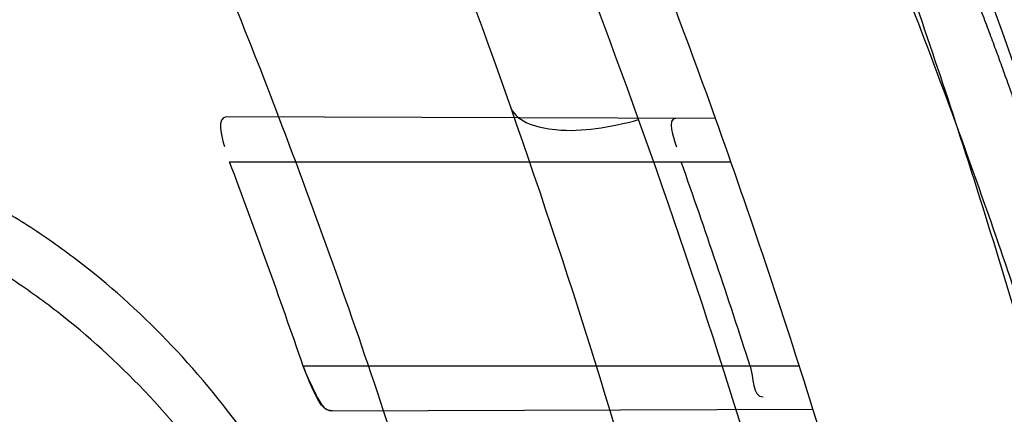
# Model space of a CAD drawing. Header units: millimetres. Extents: x 0 to 297, y 0 to 210.
# Tile 106 of 256: x 145.1874 to 145.238, y 93.3134 to 93.3337. Entities that reach past the tile are written whole.
import ezdxf

# ---------------------------------------------------------------- set-up
doc = ezdxf.new("R2010")
doc.units = ezdxf.units.MM
doc.header["$LTSCALE"] = 16.335
doc.layers.get('0').update_dxf_attribs({"linetype": 'CONTINUOUS'})
for name, color, linetype in [('01_GLOBAL', 7, 'CONTINUOUS'), ('INTFCLR_1', 7, 'CONTINUOUS'), ('INTFCLR_144815', 7, 'CONTINUOUS')]:
    doc.layers.add(name, color=color, linetype=linetype)

msp = doc.modelspace()

# ---------------------------------------------------------------- linework, layer by layer
at = {"color": 7, "linetype": 'Continuous'}
msp.add_circle((145.8748034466, 92.1344639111), 2.66, dxfattribs=at)
at = {"color": 9, "linetype": 'Continuous'}
msp.add_arc((145.8748034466, 92.1344639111), 2.6259090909, 92.9674534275, 177.0325465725, dxfattribs=at)
at = {"layer": '01_GLOBAL', "color": 7, "linetype": 'Continuous'}
msp.add_circle((145.8748034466, 92.1344639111), 2.695, dxfattribs=at)
at = {"layer": 'INTFCLR_1', "color": 9, "linetype": 'Continuous'}
for p, q in [((145.2231564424, 93.3286405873), (145.1980574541, 93.3287281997)), ((145.1982122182, 93.3264096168), (145.2239463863, 93.3264096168)), ((145.2274598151, 93.3159096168), (145.2019941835, 93.3159096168)), ((145.2034862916, 93.3136099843), (145.2281580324, 93.31369610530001))]:
    msp.add_line(p, q, dxfattribs=at)
at = {"layer": 'INTFCLR_1', "color": 7, "linetype": 'Continuous'}
msp.add_line((145.2023552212, 93.3150228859), (145.2019941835, 93.3159096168), dxfattribs=at)
at = {"layer": 'INTFCLR_1', "color": 6, "linetype": 'Continuous'}
for centre, radius, start, end in [((144.8596077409, 93.1986596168), 0.4224162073, 270, 90.00000002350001), ((144.8596077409, 93.1986596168), 0.4014439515, 270, 90.00000002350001), ((144.8596077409, 93.1986596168), 0.3650864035, 18.3537618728, 20.8695998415), ((144.8596077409, 93.1986596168), 0.3860864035, 17.3348347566, 19.6736901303), ((144.859615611, 93.1985203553), 0.3619438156, 18.9249921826, 20.6917467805), ((144.8599408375, 93.1986659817), 0.3833630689, 17.8080597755, 19.4642371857)]:
    msp.add_arc(centre, radius, start, end, dxfattribs=at)
at = {"layer": 'INTFCLR_1', "color": 9, "linetype": 'Continuous'}
for radius, start, end in [(0.3650864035, 20.8695998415, 24.2438267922), (0.3860864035, 19.6736901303, 22.8607581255), (0.3650864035, 15.0858372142, 18.3537618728), (0.3860864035, 14.2357984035, 17.3348347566)]:
    msp.add_arc((144.8596077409, 93.1986596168), radius, start, end, dxfattribs=at)
for points, knots in [([(145.235167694, 93.06803805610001), (145.2359987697, 93.0702994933), (145.2376274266, 93.07486591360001), (145.2407305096, 93.0841265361), (145.2457654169, 93.10074899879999), (145.2504341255, 93.12025903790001), (145.2535169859, 93.1376959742), (145.2548129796, 93.1465996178), (145.2554818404, 93.15174935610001), (145.2570256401, 93.1646779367), (145.2586297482, 93.1867687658), (145.2583725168, 93.2128320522), (145.2571603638, 93.229722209), (145.2563978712, 93.2375211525), (145.2558364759, 93.24270819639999), (145.2541019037, 93.2567080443), (145.2501634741, 93.279125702), (145.2444881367, 93.3010123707), (145.2404287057, 93.31400265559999), (145.2389019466, 93.3186491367), (145.2365792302, 93.32549362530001), (145.2313391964, 93.3398030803), (145.2222901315, 93.3608048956), (145.211984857, 93.38064637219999), (145.2048007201, 93.3928589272), (145.2014430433, 93.39829523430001), (145.1992124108, 93.401838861), (145.1931796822, 93.4111586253), (145.1830706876, 93.4254621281), (145.1690288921, 93.44287479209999), (145.1571354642, 93.4559268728), (145.1488272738, 93.46426968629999), (145.1442335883, 93.4686868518), (145.1378598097, 93.47464399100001), (145.1289384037, 93.4824441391), (145.1192814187, 93.4900126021), (145.1131582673, 93.4943666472), (145.1101748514, 93.49636902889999), (145.1077179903, 93.4979464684), (145.1055301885, 93.4992630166), (145.1036031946, 93.50027403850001), (145.1025200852, 93.5007770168), (145.1016575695, 93.50108464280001), (145.1010609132, 93.5012239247), (145.1005598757, 93.50114822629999), (145.1004622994, 93.50067669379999), (145.1007027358, 93.5001554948), (145.1011202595, 93.49943321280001), (145.1017948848, 93.49852402), (145.1026939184, 93.4974154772), (145.1038249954, 93.4961153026), (145.1051758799, 93.49462279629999), (145.106740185, 93.4929397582), (145.1092045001, 93.4903307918), (145.1127127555, 93.4866635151), (145.1192604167, 93.47979277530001), (145.126411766, 93.4720844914), (145.1329263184, 93.4647171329), (145.1369531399, 93.4600323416), (145.143428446, 93.4523417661), (145.1533417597, 93.43987882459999), (145.1663378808, 93.4217466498), (145.175744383, 93.40694421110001), (145.1819029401, 93.3964078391), (145.1860815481, 93.3889972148), (145.1932904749, 93.3754706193), (145.2029180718, 93.35504416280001), (145.209559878, 93.3380139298), (145.212649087, 93.3291841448)], [0, 0, 0, 0, 0.0103790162, 0.0208837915, 0.0420711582, 0.08518389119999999, 0.1071959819, 0.1183353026, 0.1239410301, 0.1295663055, 0.1744258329, 0.2192337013, 0.2417180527, 0.2473539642, 0.2529903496, 0.2641931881, 0.3081223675, 0.3509244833, 0.3614867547, 0.3667496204, 0.3719934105, 0.3926231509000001, 0.4323812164, 0.470412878, 0.488854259, 0.4934078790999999, 0.4979383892, 0.5068921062, 0.5412323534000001, 0.5733304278, 0.6031976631, 0.6172528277, 0.6240454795, 0.630650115, 0.6548352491, 0.6750685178, 0.6834752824, 0.6871962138, 0.6905460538, 0.6960524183, 0.6981915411, 0.6999110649, 0.7012078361, 0.7020914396, 0.7026255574, 0.7031007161, 0.7038824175, 0.7050749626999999, 0.7066970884, 0.7087489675, 0.7112252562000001, 0.7141187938, 0.7174211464, 0.7211233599, 0.729578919, 0.7392839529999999, 0.762009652, 0.7748693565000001, 0.7816473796, 0.7886214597, 0.8181786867, 0.8502212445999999, 0.8846823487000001, 0.8936821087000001, 0.9027944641, 0.9213301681, 0.9597016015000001, 1, 1, 1, 1]), ([(145.2192099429, 93.32858819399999), (145.2160588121, 93.3373812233), (145.2092828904, 93.35434068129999), (145.1994698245, 93.37466267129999), (145.1921239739, 93.3881167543), (145.1878648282, 93.39548955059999), (145.1815839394, 93.4059779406), (145.1719904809, 93.4207110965), (145.1587431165, 93.4387464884), (145.14864185, 93.45113620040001), (145.1420434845, 93.4587809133), (145.1379380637, 93.4634397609), (145.1312965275, 93.4707650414), (145.124001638, 93.478432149), (145.1173362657, 93.4852461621), (145.1137384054, 93.4889126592), (145.111259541, 93.4914615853), (145.109155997, 93.4936789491), (145.1075467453, 93.4953553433), (145.1039795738, 93.4996598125), (145.1053256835, 93.4996596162)], [0, 0, 0, 0, 0.1351411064, 0.2639657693, 0.3262515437, 0.3568857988, 0.3871506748, 0.5031238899, 0.6110823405, 0.7107727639, 0.7343091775, 0.7571888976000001, 0.8006105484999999, 0.8773801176, 0.9101731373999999, 0.9387430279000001, 0.9512497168, 0.9624026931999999, 0.9805243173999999, 1, 1, 1, 1]), ([(145.1053256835, 93.4996596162), (145.1058354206, 93.4996595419), (145.1084302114, 93.49863302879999), (145.1114097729, 93.4968905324), (145.114679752, 93.49483322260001), (145.1177098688, 93.4928362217), (145.1239326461, 93.4884975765), (145.1337472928, 93.4809600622), (145.1428234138, 93.4731893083), (145.1493077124, 93.4672553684), (145.1539781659, 93.46285851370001), (145.1624222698, 93.4545580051), (145.1745124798, 93.4415729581), (145.1887911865, 93.4242473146), (145.1990766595, 93.4100090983), (145.2052148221, 93.400731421), (145.2074832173, 93.39720574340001), (145.2108964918, 93.3917990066), (145.2181971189, 93.3796576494), (145.2286731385, 93.3599279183), (145.2378781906, 93.33903206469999), (145.2432089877, 93.32479281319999), (145.2455710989, 93.31798419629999), (145.247123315, 93.31336339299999), (145.2512489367, 93.30044977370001), (145.2570185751, 93.2786891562), (145.2610247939, 93.2563880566), (145.262788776, 93.2424626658), (145.2633595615, 93.2373043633), (145.2641347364, 93.22954935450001), (145.2653671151, 93.21275432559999), (145.2656287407, 93.1868333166), (145.2639975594, 93.16486546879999), (145.2624282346, 93.15201095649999), (145.2617481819, 93.1468896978), (145.2604303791, 93.1380345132), (145.2572949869, 93.120689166), (145.2525471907, 93.10128539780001), (145.2474296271, 93.08475977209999), (145.2442749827, 93.0755508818), (145.2426192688, 93.07100993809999), (145.2417743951, 93.0687611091)], [0, 0, 0, 0, 0.0031306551, 0.0166311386, 0.0214593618, 0.0268204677, 0.03892666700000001, 0.0680356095, 0.1027865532, 0.1122690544, 0.1220182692, 0.1421808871, 0.1849821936, 0.2309157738, 0.2799873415, 0.2927705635, 0.2992370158, 0.3057352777, 0.3320402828, 0.3862318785, 0.4428084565, 0.4721382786, 0.4795908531, 0.487069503, 0.5020757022, 0.562848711, 0.6251729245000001, 0.641061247, 0.6490543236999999, 0.6570463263, 0.6889269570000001, 0.7524525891, 0.8160592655, 0.8240370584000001, 0.8319876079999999, 0.8477879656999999, 0.8790177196, 0.9402188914, 0.9703170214, 0.9852457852, 1, 1, 1, 1]), ([(145.2110378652, 93.2851468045), (145.2107132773, 93.28639085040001), (145.2101956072, 93.28824641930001), (145.2094428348, 93.2906961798), (145.2082779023, 93.2942599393), (145.2063434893, 93.2993941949), (145.2040088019, 93.304301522), (145.2022864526, 93.30738193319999), (145.201120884, 93.3093393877), (145.1990158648, 93.3125516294), (145.195682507, 93.31673146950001), (145.1922143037, 93.3199679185), (145.1897525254, 93.3218437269), (145.1880758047, 93.3230187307), (145.1850309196, 93.3248957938), (145.1803315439, 93.3270862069), (145.1758397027, 93.32847468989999), (145.1727290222, 93.3292093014), (145.1705755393, 93.3296585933), (145.1666984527, 93.3303250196), (145.1609704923, 93.3309445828), (145.1551033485, 93.3312440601), (145.1508848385, 93.33134063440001), (145.1484082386, 93.33136940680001), (145.1446183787, 93.331389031), (145.1388781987, 93.3313360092), (145.1311612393, 93.3311718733), (145.1259826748, 93.3310322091), (145.1233763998, 93.3309550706)], [0, 0, 0, 0, 0.0346278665, 0.051871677, 0.0690216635, 0.135606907, 0.1994957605, 0.215141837, 0.2306514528, 0.2608466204, 0.3185308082, 0.3741944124, 0.3880448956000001, 0.4018755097, 0.4293241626, 0.4842905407, 0.5409817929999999, 0.5556132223, 0.5703744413, 0.6002237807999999, 0.6615312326, 0.7254044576, 0.7584008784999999, 0.7751754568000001, 0.7921112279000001, 0.8604747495, 0.9297738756, 1, 1, 1, 1]), ([(145.212649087, 93.3291841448), (145.2158606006, 93.32000478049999), (145.2216925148, 93.3011419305), (145.227244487, 93.2768964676), (145.2299856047, 93.2607035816), (145.2310878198, 93.25306455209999), (145.2317778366, 93.2479244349), (145.2334659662, 93.23376490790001), (145.2350886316, 93.2104154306), (145.2348602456, 93.1869830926), (145.2340091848, 93.1726576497), (145.2336200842, 93.16742997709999), (145.2329629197, 93.1596496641), (145.2311506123, 93.1430826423), (145.226931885, 93.1181043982), (145.2217743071, 93.0973620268), (145.21827327, 93.08545778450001), (145.2168531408, 93.08078963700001), (145.2142959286, 93.0727821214), (145.2088936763, 93.057325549), (145.2002622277, 93.03625645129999), (145.191382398, 93.0181651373), (145.1856550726, 93.0076054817), (145.1835773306, 93.0038810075), (145.1804900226, 92.9984473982), (145.1738400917, 92.9872483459), (145.1632874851, 92.971132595), (145.150351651, 92.9535411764), (145.1410235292, 92.94206533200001), (145.1356460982, 92.935766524), (145.133618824, 92.9334156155), (145.1301975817, 92.9295053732), (145.1238773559, 92.9224693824), (145.116999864, 92.9151404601), (145.1107938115, 92.9086516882), (145.1070749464, 92.9047482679), (145.1041227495, 92.9015610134), (145.102218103, 92.89935461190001), (145.1011689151, 92.89795985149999), (145.1007337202, 92.8972197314), (145.1004699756, 92.8966887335), (145.1005812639, 92.8959977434), (145.1020539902, 92.8962982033), (145.1036740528, 92.8970747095), (145.1066075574, 92.8986606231), (145.1094057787, 92.90044308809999), (145.1117034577, 92.9019742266), (145.1131778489, 92.902988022), (145.1156556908, 92.9047222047), (145.1196186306, 92.9076236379), (145.1251563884, 92.91192845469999), (145.1334349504, 92.9187409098), (145.1408444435, 92.92538609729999), (145.1473278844, 92.9316038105), (145.1519747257, 92.9361897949), (145.1603493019, 92.94482450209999), (145.1722854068, 92.9582894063), (145.1863008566, 92.9761921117), (145.1963364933, 92.9908581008), (145.2023017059, 93.0003963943), (145.2045040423, 93.0040202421), (145.2078179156, 93.0095804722), (145.2148947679, 93.0220651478), (145.2249952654, 93.0423300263), (145.2319439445, 93.0592659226), (145.2351676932, 93.0680380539)], [0, 0, 0, 0, 0.0419354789, 0.08505031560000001, 0.1071497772, 0.1127379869, 0.1183317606, 0.1295131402, 0.1742263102, 0.2191466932, 0.230445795, 0.2361065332, 0.241751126, 0.2641147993, 0.3079545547, 0.3508736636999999, 0.3561840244, 0.3614616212, 0.3719139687, 0.3924297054, 0.4320526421, 0.4700131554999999, 0.4792642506, 0.483852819, 0.4884035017, 0.5062126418, 0.5400088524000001, 0.5714206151, 0.6003317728, 0.6037560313, 0.6071340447, 0.6137178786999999, 0.6261602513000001, 0.6479155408, 0.6570536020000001, 0.6648783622, 0.6711643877, 0.6757843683, 0.6774462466, 0.6786751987, 0.6794900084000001, 0.6799813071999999, 0.6813020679, 0.6842478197, 0.6888651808, 0.6950795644, 0.6987591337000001, 0.70073729, 0.7027989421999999, 0.7117993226, 0.7219139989, 0.7330405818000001, 0.7580265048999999, 0.7648041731, 0.7717766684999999, 0.7861782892, 0.816667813, 0.8493175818, 0.8841610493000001, 0.8932352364, 0.8978283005, 0.9024468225, 0.9211469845, 0.9596997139, 1, 1, 1, 1]), ([(145.209127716, 93.2845830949), (145.2088054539, 93.2857686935), (145.2082915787, 93.2875368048), (145.2075456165, 93.28987044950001), (145.2063914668, 93.2932686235), (145.2044765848, 93.2981663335), (145.2021751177, 93.30284231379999), (145.2004808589, 93.3057782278), (145.1993330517, 93.3076469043), (145.1972592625, 93.3107173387), (145.1939810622, 93.3147146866), (145.1905859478, 93.31780843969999), (145.1881783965, 93.3196057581), (145.1865366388, 93.3207349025), (145.1835551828, 93.32254156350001), (145.1789624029, 93.32465709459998), (145.1745789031, 93.3260111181), (145.1715428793, 93.3267336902), (145.1694416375, 93.3271791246), (145.1656596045, 93.3278432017), (145.1600743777, 93.3284819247), (145.1543529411, 93.32881810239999), (145.1502395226, 93.328948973), (145.1478249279, 93.3289995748), (145.1441300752, 93.3290536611), (145.1385330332, 93.3290588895), (145.1310068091, 93.32898131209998), (145.1259556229, 93.32890172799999), (145.1234130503, 93.32885734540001)], [0, 0, 0, 0, 0.0341067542, 0.0511005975, 0.068008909, 0.1337310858, 0.1969343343, 0.2124407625, 0.2278215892, 0.257805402, 0.3152480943, 0.3708921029, 0.3847695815, 0.3986396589, 0.4261925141, 0.481455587, 0.5385040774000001, 0.553232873, 0.5680896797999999, 0.5981246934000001, 0.6597952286, 0.7240152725, 0.7571801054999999, 0.774039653, 0.7910593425, 0.8597607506, 0.9294066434, 1, 1, 1, 1]), ([(145.212649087, 93.3291841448), (145.2130103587, 93.32841353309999), (145.21486878, 93.32794916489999), (145.2170538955, 93.328085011), (145.2184898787, 93.328383), (145.2192099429, 93.32858819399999)], [0, 0, 0, 0, 0.371935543, 0.6727980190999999, 1, 1, 1, 1]), ([(145.1053256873, 92.89765960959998), (145.1051880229, 92.89765962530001), (145.1048509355, 92.897726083), (145.1048682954, 92.89833203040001), (145.1052289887, 92.89895544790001), (145.1058526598, 92.8998820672), (145.1068032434, 92.9010353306), (145.1086356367, 92.9031125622), (145.110803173, 92.9053838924), (145.113215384, 92.90786955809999), (145.1159839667, 92.9106973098), (145.1217014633, 92.91652117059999), (145.1287122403, 92.92380461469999), (145.1351564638, 92.9308006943), (145.1386445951, 92.9346890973), (145.1407113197, 92.9370268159), (145.1461908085, 92.9432875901), (145.1556953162, 92.95469486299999), (145.1688811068, 92.972191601), (145.1796415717, 92.9882287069), (145.1864241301, 92.99937733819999), (145.1895721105, 93.0047852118), (145.1916900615, 93.00849100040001), (145.1975256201, 93.0189931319), (145.2065751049, 93.0369888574), (145.2153782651, 93.057964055), (145.2208882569, 93.0733543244), (145.2234958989, 93.0813260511), (145.2249438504, 93.0859728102), (145.2285119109, 93.09781736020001), (145.2337695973, 93.1184588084), (145.2380725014, 93.143329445), (145.2399207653, 93.159825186), (145.2405908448, 93.1675708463), (145.2409875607, 93.1727748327), (145.241855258, 93.1870348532), (145.2420882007, 93.2103641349), (145.2404334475, 93.2336088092), (145.2387124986, 93.2477021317), (145.238008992, 93.2528187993), (145.2368850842, 93.26042393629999), (145.2340893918, 93.2765480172), (145.2284266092, 93.3006887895), (145.222482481, 93.3194563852), (145.2192099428, 93.32858819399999)], [0, 0, 0, 0, 0.0008731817, 0.001718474, 0.0032338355, 0.0055641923, 0.008732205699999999, 0.0127298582, 0.0231213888, 0.0286463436, 0.0346993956, 0.04822263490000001, 0.0804125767, 0.0988155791, 0.1085508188, 0.1135449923, 0.1186070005, 0.1613231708, 0.2076862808, 0.2575123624, 0.2837454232, 0.2904461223, 0.2972015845, 0.3108183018, 0.3666504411, 0.4248609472, 0.4549769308, 0.4703146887, 0.4780576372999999, 0.4858477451, 0.5487776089, 0.6130123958, 0.6457680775, 0.6540347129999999, 0.6623246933, 0.6788711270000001, 0.74464742, 0.8101273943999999, 0.8265053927, 0.8346996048, 0.8428861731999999, 0.8752668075, 0.9384714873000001, 1, 1, 1, 1])]:
    msp.add_open_spline(points, degree=3, knots=knots, dxfattribs=at)
at = {"layer": 'INTFCLR_1', "color": 6, "linetype": 'Continuous'}
for points, knots in [([(145.1350652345, 93.4996596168), (145.1342109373, 93.4996596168), (145.1357546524, 93.496718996), (145.1370803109, 93.4950968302), (145.1392467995, 93.49225027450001), (145.1419201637, 93.4890306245), (145.145337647, 93.4849215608), (145.149332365, 93.4801497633), (145.1536170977, 93.4749597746), (145.1578478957, 93.4697443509), (145.1617862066, 93.46477665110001), (145.1654017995, 93.46011427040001), (145.1686896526, 93.45577766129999), (145.1716611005, 93.4517737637), (145.1743369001, 93.4480934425), (145.176743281, 93.4447208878), (145.1789048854, 93.4416366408), (145.1808385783, 93.4388324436), (145.1825660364, 93.4362898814), (145.1841084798, 93.43398792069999), (145.185490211, 93.43189981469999), (145.1867189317, 93.4300221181), (145.1878098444, 93.42833769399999), (145.1887779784, 93.42682907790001), (145.1896459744, 93.4254651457), (145.1906214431, 93.4239206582), (145.191753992, 93.4221107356), (145.1928766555, 93.42029359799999), (145.1938510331, 93.4187005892), (145.1946912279, 93.4173162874), (145.1956155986, 93.415780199), (145.1966371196, 93.4140663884), (145.1977643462, 93.41215452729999), (145.1990081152, 93.4100186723), (145.2003754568, 93.4076384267), (145.201880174, 93.4049787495), (145.2035347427, 93.4020034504), (145.2053542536, 93.39866660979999), (145.2073580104, 93.3949100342), (145.2095596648, 93.3906775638), (145.2119715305, 93.3859042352), (145.214608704, 93.3805105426), (145.2174929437, 93.37438539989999), (145.220642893, 93.36739491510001), (145.2240752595, 93.35936816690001), (145.227802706, 93.35009965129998), (145.2318351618, 93.3392957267), (145.2361179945, 93.3267082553), (145.2403681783, 93.3126841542), (145.2442872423, 93.297814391), (145.2476657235, 93.2827730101), (145.2504753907, 93.2676905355), (145.2527156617, 93.25262667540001), (145.2543982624, 93.2375790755), (145.2555287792, 93.22258324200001), (145.256117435, 93.20762456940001), (145.2561708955, 93.1927266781), (145.2556951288, 93.17787585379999), (145.2546936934, 93.16307401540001), (145.2531693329, 93.1483330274), (145.2511191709, 93.1336232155), (145.2485428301, 93.1189642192), (145.2454275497, 93.1043242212), (145.2417708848, 93.0897217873), (145.2376203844, 93.07535951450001), (145.2332204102, 93.06193527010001), (145.2288852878, 93.0500177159), (145.2248596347, 93.0398394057), (145.2211587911, 93.03109336), (145.2177663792, 93.0235207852), (145.2146668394, 93.01692434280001), (145.2118379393, 93.01114230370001), (145.2092594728, 93.0060543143), (145.2069119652, 93.0015625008), (145.2047820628, 92.99759337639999), (145.2028538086, 92.9940827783), (145.2011073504, 92.9909675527), (145.1995253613, 92.98819559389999), (145.1980916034, 92.985722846), (145.1967959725, 92.9835200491), (145.1956290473, 92.9815607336), (145.1945782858, 92.97981554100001), (145.1936278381, 92.9782521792), (145.1927650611, 92.97684539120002), (145.1919665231, 92.9755535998), (145.1911689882, 92.97427311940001), (145.1903111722, 92.9729060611), (145.1893416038, 92.97137374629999), (145.1882509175, 92.9696663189), (145.1870226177, 92.9677633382), (145.1856376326, 92.96564257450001), (145.1840803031, 92.96328767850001), (145.1823329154, 92.9606826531), (145.1803729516, 92.95780619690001), (145.1781781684, 92.9546380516), (145.1757236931, 92.9511600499), (145.1729902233, 92.94736262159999), (145.1699514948, 92.94322961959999), (145.1665806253, 92.9387466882), (145.1628687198, 92.93392583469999), (145.1588145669, 92.9287817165), (145.1544498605, 92.9233761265), (145.149996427, 92.9179675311), (145.1458273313, 92.912982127), (145.1422457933, 92.9086810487), (145.1394492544, 92.9053205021), (145.1371773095, 92.9023512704), (145.1358081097, 92.9006787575), (145.134193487, 92.8976596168), (145.1350652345, 92.8976596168)], [0, 0, 0, 0, 0.0038604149, 0.007501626, 0.0124785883, 0.0188917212, 0.0268498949, 0.0364677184, 0.0470694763, 0.05724446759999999, 0.0668187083, 0.0757144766, 0.08390537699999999, 0.0914099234, 0.09824517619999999, 0.1044667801, 0.1101313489, 0.1152642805, 0.1198589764, 0.1240215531, 0.1277856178, 0.1311734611, 0.1341617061, 0.1368541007, 0.1392736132, 0.1414672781, 0.1451087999, 0.148921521, 0.1511192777, 0.1535471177, 0.1562389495, 0.1592204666, 0.1625628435, 0.1662680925, 0.1703891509, 0.1749670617, 0.1800766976, 0.185772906, 0.1921414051, 0.1993155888, 0.2073311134, 0.2163077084, 0.2264451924, 0.2379233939, 0.2509534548, 0.2658909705, 0.2830621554, 0.3030578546, 0.3259639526, 0.3492662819, 0.3725305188, 0.395610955, 0.4185782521, 0.4413347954, 0.4640172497, 0.4865192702, 0.5089682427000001, 0.5313242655, 0.5536477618, 0.5759939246, 0.5982772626, 0.6207472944, 0.6432362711, 0.6658996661, 0.6887559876, 0.7107777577, 0.7297237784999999, 0.7460531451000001, 0.7602331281, 0.7726347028, 0.7835467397, 0.7931663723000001, 0.8017211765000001, 0.8093215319, 0.8160683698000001, 0.8220757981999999, 0.8274205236, 0.83220661, 0.8364980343, 0.8403367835, 0.8437547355, 0.8468031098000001, 0.8495420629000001, 0.8520223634, 0.8542604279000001, 0.8564046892, 0.8588391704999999, 0.8615533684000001, 0.8645986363, 0.8679945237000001, 0.8717882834, 0.8760445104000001, 0.8807522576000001, 0.8859628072, 0.8917731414, 0.8981681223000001, 0.9051985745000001, 0.9129160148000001, 0.9213486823, 0.930543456, 0.9404096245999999, 0.9509435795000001, 0.9619432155, 0.9720502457, 0.9803711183, 0.9870628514, 0.9922716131, 0.9960607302, 1, 1, 1, 1]), ([(145.1350652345, 92.8976596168), (145.1360387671, 92.8976596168), (145.1377271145, 92.8987973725), (145.1403228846, 92.9003600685), (145.1432989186, 92.90252257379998), (145.1469787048, 92.9053401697), (145.1513602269, 92.908937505), (145.156189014, 92.9131306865), (145.1610884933, 92.9176135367), (145.16571304, 92.9220446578), (145.1699506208, 92.9262668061), (145.1738079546, 92.93025140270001), (145.1773032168, 92.9339784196), (145.1804624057, 92.93744342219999), (145.1833068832, 92.9406452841), (145.1858602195, 92.9435862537), (145.1881553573, 92.9462860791), (145.1902110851, 92.9487505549), (145.1920499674, 92.95099242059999), (145.1936917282, 92.95302517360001), (145.195161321, 92.95487020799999), (145.1964960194, 92.95656687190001), (145.197810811, 92.9582571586), (145.1992115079, 92.9600798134), (145.2006985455, 92.9620412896), (145.2021699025, 92.9640097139), (145.203615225, 92.9659689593), (145.2051191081, 92.96803560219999), (145.2067839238, 92.9703578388), (145.2086446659, 92.97299707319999), (145.2107239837, 92.976003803), (145.2130437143, 92.9794328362), (145.2156231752, 92.9833409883), (145.2184823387, 92.9877982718), (145.2216518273, 92.99290263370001), (145.2251614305, 92.9987667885), (145.229038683, 93.00552838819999), (145.2333125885, 93.0133695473), (145.2380078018, 93.0225036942), (145.2431555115, 93.03325044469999), (145.2486552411, 93.04576276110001), (145.2541538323, 93.05964751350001), (145.2592951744, 93.0742866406), (145.2638614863, 93.0891255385), (145.2678132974, 93.10401926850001), (145.2711637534, 93.1189518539), (145.2739112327, 93.1338443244), (145.2760779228, 93.14873712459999), (145.2776685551, 93.1635668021), (145.2786982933, 93.17835697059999), (145.2791763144, 93.1930929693), (145.2791102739, 93.20777733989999), (145.2785051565, 93.2224188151), (145.2773642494, 93.2370081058), (145.2756872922, 93.2515514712), (145.2734729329, 93.2660467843), (145.2707211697, 93.28047186), (145.2674209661, 93.2948590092), (145.2635667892, 93.3091902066), (145.259139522, 93.3234820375), (145.254151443, 93.33766185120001), (145.2488018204, 93.351194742), (145.2434345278, 93.3634522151), (145.238408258, 93.3740016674), (145.2338248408, 93.38297495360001), (145.2296571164, 93.3906774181), (145.2258775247, 93.3973229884), (145.2224553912, 93.4030908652), (145.2193628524, 93.40811759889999), (145.216567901, 93.41251817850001), (145.2140471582, 93.4163762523), (145.2117761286, 93.4197682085), (145.209737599, 93.422748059), (145.2079066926, 93.42537326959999), (145.20627007, 93.4276809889), (145.2048016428, 93.4297213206), (145.203482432, 93.43153041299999), (145.202221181, 93.4332394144), (145.2009100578, 93.4349957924), (145.1994654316, 93.43690657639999), (145.1979774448, 93.438847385), (145.1964846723, 93.44076776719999), (145.1949729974, 93.4426876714), (145.1933137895, 93.4447656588), (145.1914604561, 93.4470505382), (145.1893845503, 93.4495659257), (145.1870661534, 93.45232249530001), (145.1844777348, 93.45533473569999), (145.1815962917, 93.45861035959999), (145.1783918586, 93.4621590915), (145.174841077, 93.46597939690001), (145.1709238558, 93.47006182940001), (145.1666153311, 93.47439075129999), (145.1619164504, 93.47892812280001), (145.1569054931, 93.4835493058), (145.1519289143, 93.48790146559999), (145.1473729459, 93.4916672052), (145.1435388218, 93.4946187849), (145.1404516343, 93.4968744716), (145.1377826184, 93.49848721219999), (145.1360568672, 93.4996596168), (145.1350652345, 93.4996596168)], [0, 0, 0, 0, 0.0042187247, 0.0081401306, 0.0133978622, 0.0200459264, 0.0282638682, 0.0379443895, 0.0477615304, 0.05703690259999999, 0.0656973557, 0.0736821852, 0.0810680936, 0.0878383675, 0.0940009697, 0.0996271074, 0.1047154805, 0.1093563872, 0.1135342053, 0.1172803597, 0.1206792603, 0.1237557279, 0.1266349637, 0.1299589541, 0.1337168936, 0.1373013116, 0.1406085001, 0.1442672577, 0.148377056, 0.1529904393, 0.1582606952, 0.164218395, 0.1709303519, 0.1785521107, 0.1871652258, 0.1969659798, 0.2081658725, 0.2209392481, 0.2356613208, 0.2526660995, 0.2725685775, 0.2948769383, 0.3173640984, 0.3397873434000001, 0.3621386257, 0.3841211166, 0.4060891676, 0.4277469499, 0.4493218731, 0.470705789, 0.4919793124, 0.5131981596, 0.5343255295, 0.5554668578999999, 0.5765984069, 0.5977513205, 0.6189954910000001, 0.6402209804, 0.6617015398, 0.6832900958, 0.7050415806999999, 0.7268239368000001, 0.7463339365, 0.7630160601, 0.7774553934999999, 0.7899931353, 0.8009638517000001, 0.8105830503, 0.8190545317, 0.8265380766, 0.8331730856, 0.8390248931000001, 0.8442268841, 0.8488182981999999, 0.8528943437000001, 0.8564866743, 0.8597116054, 0.8625968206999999, 0.8656908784, 0.8692094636, 0.8729771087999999, 0.8762884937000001, 0.879749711, 0.8835661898, 0.8878115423, 0.8924986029, 0.8976989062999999, 0.9034198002, 0.9097088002, 0.9166034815, 0.9241390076, 0.9323094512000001, 0.9411199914, 0.9506041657, 0.9606137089, 0.9706541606, 0.9792553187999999, 0.9862062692, 0.9916647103, 0.9957028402, 1, 1, 1, 1])]:
    msp.add_open_spline(points, degree=3, knots=knots, dxfattribs=at)
for points in [[(145.1980574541, 93.3287281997), (145.1975505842, 93.328729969), (145.1977769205, 93.3276851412), (145.1979560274, 93.32721096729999)], [(145.2211229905, 93.32864768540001), (145.2206361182, 93.3286493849), (145.2209907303, 93.3276464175), (145.2211529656, 93.3271873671)], [(145.2249355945, 93.3159096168), (145.2251101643, 93.3153661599), (145.2250276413, 93.3143286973), (145.2255984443, 93.3143306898)]]:
    msp.add_open_spline(points, degree=3, dxfattribs=at)
at = {"layer": 'INTFCLR_1', "color": 7, "linetype": 'Continuous'}
msp.add_open_spline([(145.2019941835, 93.3159096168), (145.2021443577, 93.3154713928), (145.2025216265, 93.31473916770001), (145.2030237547, 93.313601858), (145.2034862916, 93.3136099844)], degree=3, knots=[0, 0, 0, 0, 0.5003419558, 1, 1, 1, 1], dxfattribs=at)
msp.add_open_spline([(145.2034862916, 93.3136099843), (145.2028830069, 93.3136078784), (145.2026201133, 93.31448086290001), (145.2023552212, 93.3150228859)], degree=3, dxfattribs=at)
at = {"layer": 'INTFCLR_144815', "color": 6, "linetype": 'Continuous'}
for radius in [0.4466793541, 0.4256665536]:
    msp.add_circle((144.8596077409, 93.1986596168), radius, dxfattribs=at)
for radius, start, end in [(0.6157754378, 313.9937911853, 154.5150993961), (0.5947754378, 312.9543589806, 154.5144414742), (0.5751005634, 282.2440355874, 71.2863570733), (0.4537777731, 308.490992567, 51.50900743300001), (0.4747905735, 316.9838592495, 43.0161407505), (0.4480128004, 313.9992414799, 46.00075850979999)]:
    msp.add_arc((144.8596077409, 93.1986596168), radius, start, end, dxfattribs=at)
at = {"layer": 'INTFCLR_144815', "color": 9, "linetype": 'Continuous'}
for centre, radius, start, end in [((144.8596077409, 93.1986596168), 0.5712784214, 292.4997540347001, 54.0964566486), ((144.8596102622, 93.19866079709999), 0.5153523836, 292.4997540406, 54.09645665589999), ((144.8596257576, 93.1986639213), 0.5066391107, 311.2505121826, 48.7494878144), ((144.859607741, 93.1986596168), 0.4617768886, 314.0862202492, 45.9137797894), ((144.8596077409, 93.1986596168), 0.450734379, 313.8592910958, 46.1407088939), ((144.8596077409, 93.1986596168), 0.4477854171, 314.0319604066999, 45.9680396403)]:
    msp.add_arc(centre, radius, start, end, dxfattribs=at)
at = {"layer": 'INTFCLR_144815', "color": 6, "linetype": 'Continuous'}
for points, knots in [([(145.2825648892, 93.1986596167), (145.2825648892, 93.2008594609), (145.282532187, 93.2052597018), (145.2823850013, 93.21185978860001), (145.2821395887, 93.21845988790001), (145.2817957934, 93.22506001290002), (145.2813534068, 93.23166003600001), (145.2808121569, 93.23825992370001), (145.280171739, 93.24485936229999), (145.2794317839, 93.2514581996), (145.2785919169, 93.2580559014), (145.2776516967, 93.26465215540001), (145.2766107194, 93.271246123), (145.2754685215, 93.27783720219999), (145.2742247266, 93.2844241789), (145.2728788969, 93.2910061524), (145.2714307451, 93.2975814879), (145.2698799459, 93.3041488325), (145.2682264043, 93.31070599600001), (145.2664700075, 93.317251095), (145.2646109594, 93.3237813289), (145.2626494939, 93.33029415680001), (145.260586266, 93.33678604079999), (145.2584220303, 93.3432536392), (145.2561580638, 93.3496926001), (145.2537958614, 93.3560986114), (145.2513375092, 93.3624664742), (145.2487855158, 93.3687907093), (145.2461430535, 93.37506509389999), (145.243413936, 93.3812828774), (145.2406027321, 93.38743667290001), (145.2377148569, 93.39351842), (145.2347566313, 93.3995194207), (145.2317353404, 93.40543037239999), (145.2286592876, 93.41124140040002), (145.2255378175, 93.4169421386), (145.2223813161, 93.42252182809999), (145.2192011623, 93.4279694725), (145.2160096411, 93.4332740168), (145.2128197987, 93.4384245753), (145.2096452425, 93.4434106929), (145.2064998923, 93.4482226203), (145.2033976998, 93.4528515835), (145.2003523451, 93.4572900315), (145.1973769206, 93.4615318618), (145.1944836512, 93.4655725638), (145.1916836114, 93.46940935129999), (145.1889866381, 93.47304103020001), (145.1864013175, 93.4764677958), (145.1839350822, 93.4796909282), (145.1815937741, 93.4827132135), (145.1793814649, 93.48553902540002), (145.1773002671, 93.4881744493), (145.1753509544, 93.49062643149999), (145.1735333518, 93.4929022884), (145.1718468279, 93.4950091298), (145.1702903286, 93.49695386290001), (145.168862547, 93.49874305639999), (145.1675620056, 93.5003828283), (145.1663872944, 93.5018788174), (145.1653367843, 93.5032358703), (145.1644092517, 93.5044595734), (145.1636017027, 93.5055518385), (145.1629160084, 93.5065249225), (145.1623391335, 93.5073583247), (145.1618093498, 93.5082894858), (145.161227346, 93.5089558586), (145.1612445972, 93.5101538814), (145.1615550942, 93.5101594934)], [0, 0, 0, 0, 0.0193188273, 0.0386418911, 0.05797372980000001, 0.0773181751, 0.0966800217, 0.1160624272, 0.1354702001, 0.1549057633, 0.1743738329, 0.1938759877, 0.2134167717, 0.2329964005, 0.2526187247, 0.2722829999, 0.2919923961, 0.3117443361, 0.3315407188, 0.3513772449, 0.37125414, 0.391164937, 0.4111075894, 0.4310729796, 0.4510561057, 0.4710451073, 0.4910305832, 0.5109984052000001, 0.5309330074, 0.5508166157, 0.5706284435, 0.590344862, 0.6099392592, 0.6293819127, 0.6486401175, 0.6676780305, 0.6864570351, 0.7049360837, 0.7230721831, 0.7408210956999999, 0.7581383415, 0.7749801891, 0.7913047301, 0.8070730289, 0.822250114, 0.8368060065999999, 0.8507161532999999, 0.8639624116, 0.8765312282, 0.8884132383, 0.8996029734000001, 0.9101049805, 0.9199296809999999, 0.9290934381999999, 0.9376135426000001, 0.9455077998, 0.9527934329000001, 0.9594885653, 0.9656100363, 0.9711731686, 0.9761922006, 0.9806816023, 0.9846553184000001, 0.9881278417, 0.9911127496, 0.9936230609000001, 0.9972727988, 1, 1, 1, 1]), ([(145.1715348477, 92.8871597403), (145.1712150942, 92.887165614), (145.1712119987, 92.888398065), (145.1717859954, 92.8890887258), (145.1723169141, 92.8900495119), (145.1728921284, 92.8909093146), (145.1735763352, 92.8919125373), (145.1743814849, 92.8930382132), (145.17530592, 92.89429876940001), (145.1763525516, 92.89569628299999), (145.1775225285, 92.8972363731), (145.1788179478, 92.8989246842), (145.1802417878, 92.90076905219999), (145.1817966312, 92.902777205), (145.1834827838, 92.9049546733), (145.1852973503, 92.907303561), (145.1872357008, 92.90982438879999), (145.189295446, 92.9125211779), (145.1914790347, 92.9154049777), (145.1937896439, 92.9184888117), (145.1962240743, 92.9217782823), (145.1987743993, 92.92527328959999), (145.2014309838, 92.9289717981), (145.2041860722, 92.9328747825), (145.2070298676, 92.9369806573), (145.2099514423, 92.9412863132), (145.2129388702, 92.94578706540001), (145.215979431, 92.95047669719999), (145.2190598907, 92.95534762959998), (145.2221667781, 92.9603911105), (145.2252866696, 92.9655974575), (145.2284064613, 92.9709563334), (145.2315136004, 92.9764570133), (145.2345962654, 92.98208862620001), (145.2376434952, 92.98784036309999), (145.2406452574, 92.99370162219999), (145.2435925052, 92.99966217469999), (145.2464771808, 93.005712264), (145.2492921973, 93.01184268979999), (145.2520314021, 93.01804486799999), (145.2546894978, 93.0243108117), (145.2572619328, 93.0306330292), (145.2597453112, 93.03700571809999), (145.2621317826, 93.0434101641), (145.2644188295, 93.0498389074), (145.2666074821, 93.05629353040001), (145.2687002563, 93.0627819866), (145.2706975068, 93.0693065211), (145.2725965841, 93.0758590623), (145.2743963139, 93.08243582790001), (145.2760946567, 93.0890285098), (145.2776905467, 93.0956308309), (145.2791843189, 93.1022416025), (145.2805765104, 93.10886063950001), (145.2818676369, 93.1154879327), (145.2830580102, 93.12212274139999), (145.2841477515, 93.12876325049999), (145.2851369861, 93.1354072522), (145.2860260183, 93.1420534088), (145.2868152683, 93.14870134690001), (145.2875051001, 93.1553505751), (145.2880958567, 93.16200073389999), (145.2885878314, 93.1686513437), (145.2889813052, 93.17530234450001), (145.289276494, 93.18195348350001), (145.2894735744, 93.1886048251), (145.2895726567, 93.1952561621), (145.2895738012, 93.20190757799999), (145.2894770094, 93.20855889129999), (145.2892822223, 93.2152102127), (145.2889893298, 93.2218613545), (145.2885981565, 93.228512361), (145.2881084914, 93.23516293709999), (145.2875200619, 93.2418129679), (145.2868325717, 93.24846205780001), (145.2860456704, 93.2551099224), (145.2851589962, 93.26175603), (145.2841721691, 93.2683997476), (145.2830848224, 93.2750402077), (145.2818965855, 93.2816764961), (145.2806070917, 93.2883076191), (145.2792161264, 93.2949318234), (145.2777236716, 93.3015466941), (145.27612979, 93.30814986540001), (145.2744344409, 93.314739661), (145.2726374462, 93.3213150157), (145.2707388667, 93.3278740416), (145.2687392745, 93.3344133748), (145.2666397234, 93.34092869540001), (145.2644415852, 93.34741542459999), (145.2621464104, 93.3538691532), (145.2597562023, 93.3602849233), (145.2572735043, 93.3666571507), (145.2547014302, 93.37297970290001), (145.2520437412, 93.3792458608), (145.2493049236, 93.3854482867), (145.2464902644, 93.3915790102), (145.2436059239, 93.39762942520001), (145.240658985, 93.4035903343), (145.2376574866, 93.4094520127), (145.2346104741, 93.4152042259), (145.231527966, 93.4208363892), (145.2284209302, 93.42633767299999), (145.2253011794, 93.4316972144), (145.2221812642, 93.4369042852), (145.2190742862, 93.44194854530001), (145.2159936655, 93.44682031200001), (145.2129528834, 93.4515108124), (145.209965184, 93.45601244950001), (145.207043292, 93.4603189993), (145.2041991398, 93.4644257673), (145.2014436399, 93.4683296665), (145.1987864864, 93.47202925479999), (145.1962360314, 93.47552468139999), (145.1937992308, 93.47881756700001), (145.1914816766, 93.48191080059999), (145.1892876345, 93.484808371), (145.1872201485, 93.487515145), (145.1852811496, 93.49003667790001), (145.1834716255, 93.49237897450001), (145.1817917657, 93.4945483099), (145.1802410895, 93.4965510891), (145.1788186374, 93.4983936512), (145.1775230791, 93.5000821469), (145.1763528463, 93.5016225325), (145.1753062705, 93.5030200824), (145.1743814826, 93.5042807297), (145.1735770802, 93.50540657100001), (145.1728902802, 93.5064096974), (145.1723225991, 93.507270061), (145.1718630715, 93.5080606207), (145.171402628, 93.5088026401), (145.1710534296, 93.51015065), (145.1715348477, 93.5101594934)], [0, 0, 0, 0, 0.0014103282, 0.0032894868, 0.0045784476, 0.006109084, 0.0078878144, 0.009921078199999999, 0.0122159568, 0.0147800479, 0.0176210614, 0.0207450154, 0.0241645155, 0.0278962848, 0.0319450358, 0.0363094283, 0.0409856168, 0.0459681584, 0.0512740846, 0.0569372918, 0.0629614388, 0.06932079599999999, 0.0760170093, 0.0830428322, 0.09038864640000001, 0.09804223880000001, 0.1059886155, 0.1142106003, 0.1226891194, 0.1314036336, 0.1403327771, 0.1494548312, 0.1587482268, 0.1681920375, 0.1777662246, 0.1874518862, 0.1972313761, 0.2070885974, 0.2170088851, 0.2269790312, 0.2369874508, 0.247023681, 0.2570780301, 0.2671479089, 0.2771627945, 0.2871678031, 0.297203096, 0.3072268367, 0.3172573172, 0.3272873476, 0.3372951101, 0.3472786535, 0.3572404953, 0.3671820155, 0.3771057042, 0.38701475, 0.3969071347, 0.4067804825, 0.4166362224, 0.4264761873, 0.4363022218, 0.4461151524, 0.4559173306, 0.4657100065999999, 0.4754958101, 0.4852761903, 0.4950537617, 0.5048299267, 0.514607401, 0.5243876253, 0.5341732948, 0.5439658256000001, 0.5537677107, 0.5635801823, 0.5734055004, 0.5832449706, 0.5931003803, 0.6029729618, 0.6128636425, 0.6227732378, 0.6327028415, 0.6426530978, 0.6526214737, 0.6626060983, 0.6726078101, 0.6826271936, 0.6926651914, 0.7027189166, 0.7127821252, 0.7228511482, 0.7329216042, 0.7429877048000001, 0.7530428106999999, 0.7630790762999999, 0.7730874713, 0.7830577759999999, 0.7929782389, 0.8028356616, 0.8126154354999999, 0.8223014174, 0.8318761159, 0.8413205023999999, 0.8506146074, 0.8597374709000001, 0.8686675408, 0.8773831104, 0.8858627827, 0.8940860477, 0.9020337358, 0.9096886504, 0.9170358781, 0.9240630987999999, 0.9307608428, 0.9371226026, 0.9431446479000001, 0.9488258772, 0.9541674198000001, 0.9591725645, 0.9638462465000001, 0.9681947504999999, 0.9722253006, 0.9759458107, 0.979364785, 0.9824904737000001, 0.9853313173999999, 0.9878955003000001, 0.9901906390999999, 0.9922241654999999, 0.994002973, 0.9955336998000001, 0.9968227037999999, 0.9978766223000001, 1, 1, 1, 1]), ([(145.1421340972, 93.4996596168), (145.141854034, 93.4996596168), (145.1417650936, 93.498601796), (145.1424894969, 93.4977698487), (145.143367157, 93.4962691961), (145.1447612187, 93.49448485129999), (145.1465613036, 93.492177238), (145.148808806, 93.4894292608), (145.15150356, 93.48616244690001), (145.1546511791, 93.4823613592), (145.1582867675, 93.4779389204), (145.1624048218, 93.4728576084), (145.16699477, 93.4670702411), (145.1720315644, 93.46053863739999), (145.1774486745, 93.4532686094), (145.1831935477, 93.445241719), (145.1891616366, 93.4365115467), (145.19527173, 93.4271030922), (145.2014126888, 93.41709921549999), (145.2074988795, 93.4065585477), (145.2134387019, 93.39557045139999), (145.2191667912, 93.3841990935), (145.2246200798, 93.3725257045), (145.2297609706, 93.360599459), (145.2345518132, 93.3484875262), (145.2389754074, 93.3362234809), (145.2430148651, 93.3238532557), (145.246661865, 93.31140872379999), (145.2499164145, 93.2989040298), (145.2527714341, 93.2863849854), (145.2552383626, 93.273827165), (145.2573125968, 93.2612798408), (145.2590034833, 93.2487156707), (145.2603109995, 93.2361743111), (145.2612405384, 93.2236464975), (145.2617956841, 93.2111436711), (145.2619187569, 93.2028180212), (145.2619187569, 93.198659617)], [0, 0, 0, 0, 0.0025344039, 0.005901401, 0.0109295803, 0.0177704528, 0.0265540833, 0.0373505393, 0.04991676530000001, 0.0648695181, 0.0820131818, 0.1017234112, 0.1240566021, 0.1488553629, 0.1763609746, 0.2060970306, 0.2381748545, 0.2720515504, 0.3076064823, 0.3443876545, 0.3821831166, 0.4206251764, 0.4595934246, 0.4987613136, 0.5381325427, 0.5774437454, 0.6167240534, 0.6558745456, 0.6947773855, 0.7336358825, 0.7720551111, 0.8105726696, 0.8487051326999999, 0.8867612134, 0.9246626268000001, 0.9623689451, 1, 1, 1, 1]), ([(145.1816919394, 93.4996596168), (145.1813689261, 93.4996596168), (145.181354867, 93.4984164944), (145.1818990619, 93.4977049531), (145.1824036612, 93.4967241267), (145.1829511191, 93.4958450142), (145.1836029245, 93.49481997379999), (145.1843702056, 93.4936699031), (145.1852510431, 93.4923828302), (145.1862478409, 93.4909569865), (145.1873615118, 93.4893868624), (145.1885933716, 93.48766759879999), (145.1899443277, 93.4857938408), (145.1914151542, 93.48376000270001), (145.1930061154, 93.48156053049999), (145.1947171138, 93.47918971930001), (145.1965473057, 93.47664219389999), (145.1984952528, 93.47391268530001), (145.2005585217, 93.47099658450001), (145.2027337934, 93.46788981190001), (145.2050166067, 93.46458923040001), (145.207401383, 93.4610926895), (145.2098813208, 93.4573992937), (145.2124484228, 93.45350951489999), (145.2150935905, 93.44942523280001), (145.2178067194, 93.44514979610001), (145.2205768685, 93.4406879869), (145.2233924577, 93.436045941), (145.2262415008, 93.43123100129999), (145.2291118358, 93.4262515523), (145.2319913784, 93.42111677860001), (145.2348683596, 93.4158364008), (145.2377314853, 93.4104204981), (145.2405700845, 93.4048793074), (145.2433742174, 93.39922304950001), (145.2461347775, 93.3934617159), (145.2488435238, 93.3876049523), (145.2514930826, 93.381661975), (145.2540769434, 93.37564147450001), (145.2565894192, 93.3695515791), (145.2590255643, 93.3633999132), (145.2613812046, 93.35719337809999), (145.2636527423, 93.3509384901), (145.2658372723, 93.34464092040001), (145.2679322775, 93.3383061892), (145.2699358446, 93.3319388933), (145.2718463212, 93.32554360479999), (145.2736625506, 93.3191239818), (145.275383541, 93.3126837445), (145.2770086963, 93.30622572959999), (145.2785375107, 93.29975290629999), (145.2799697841, 93.29326740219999), (145.281305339, 93.2867715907), (145.282544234, 93.2802670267), (145.2836865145, 93.2737555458), (145.2847323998, 93.2672381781), (145.285682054, 93.2607163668), (145.2865357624, 93.2541907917), (145.2872937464, 93.2476625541), (145.2879563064, 93.24113198), (145.2885236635, 93.2345999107), (145.2889960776, 93.22806647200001), (145.2893737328, 93.22153232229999), (145.2896568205, 93.2149974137), (145.2898454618, 93.208462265), (145.2899397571, 93.20192674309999), (145.2899397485, 93.1953913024), (145.2898454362, 93.18885579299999), (145.2896567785, 93.1823206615), (145.2893736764, 93.175785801), (145.2889960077, 93.1692516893), (145.2885235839, 93.1627183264), (145.2879562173, 93.1561863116), (145.2872936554, 93.1496558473), (145.2865356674, 93.1431276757), (145.2856819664, 93.136602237), (145.2847323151, 93.130080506), (145.283686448, 93.1235632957), (145.2825441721, 93.1170518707), (145.2813053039, 93.1105474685), (145.2799697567, 93.1040517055), (145.2785375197, 93.0975663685), (145.277008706, 93.091093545), (145.2753835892, 93.0846356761), (145.2736625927, 93.0781954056), (145.2718464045, 93.07177591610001), (145.2699359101, 93.0653805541), (145.2679323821, 93.0590133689), (145.2658373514, 93.05267854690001), (145.2636528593, 93.0463810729), (145.2613812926, 93.04012609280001), (145.2590256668, 93.03391958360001), (145.2565895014, 93.0277678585), (145.2540770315, 93.0216779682), (145.2514931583, 93.01565743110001), (145.2488435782, 93.00971440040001), (145.2461348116, 93.0038575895), (145.2433742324, 92.99809621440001), (145.2405700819, 92.9924399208), (145.2377314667, 92.9868986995), (145.2348683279, 92.98148277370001), (145.2319913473, 92.9762023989), (145.2291118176, 92.97106764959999), (145.2262415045, 92.9660882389), (145.2233924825, 92.9612733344), (145.220576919, 92.95663132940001), (145.2178068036, 92.95216957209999), (145.2150937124, 92.9478941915), (145.2124485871, 92.9438099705), (145.2098815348, 92.9399202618), (145.2074016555, 92.9362269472), (145.2050169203, 92.9327304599), (145.2027341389, 92.9294299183), (145.2005588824, 92.9263231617), (145.1984956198, 92.92340706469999), (145.1965476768, 92.9206775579), (145.1947174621, 92.918129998), (145.1930064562, 92.91575917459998), (145.1914154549, 92.9135596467), (145.1899446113, 92.91152578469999), (145.1885936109, 92.9096519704), (145.1873617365, 92.9079326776), (145.1862480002, 92.9063625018), (145.1852512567, 92.9049366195), (145.1843701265, 92.90364951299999), (145.1836036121, 92.902499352), (145.1829493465, 92.90147443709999), (145.1824091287, 92.9005947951), (145.1819724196, 92.8997882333), (145.1815362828, 92.8990246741), (145.1812048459, 92.8976596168), (145.1816919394, 92.8976596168)], [0, 0, 0, 0, 0.0014863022, 0.0034583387, 0.00480742, 0.0064070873, 0.008263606, 0.0103831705, 0.0127725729, 0.0154385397, 0.018388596, 0.0216299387, 0.0251705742, 0.0290176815, 0.0331791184, 0.0376612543, 0.0424708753, 0.0476126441, 0.053091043, 0.05890788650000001, 0.0650637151, 0.071556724, 0.0783824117, 0.08553378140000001, 0.09300120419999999, 0.1007725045, 0.1088330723, 0.1171662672, 0.125753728, 0.1345758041, 0.1436120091, 0.1528416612, 0.1622443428, 0.1717998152, 0.1814887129, 0.1912927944, 0.2011949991, 0.2111795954, 0.2212322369, 0.2313400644, 0.2414915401, 0.251676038, 0.2618853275, 0.272110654, 0.2823462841, 0.2925853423, 0.3028240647, 0.3130572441, 0.3232827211, 0.3334966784, 0.3436983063, 0.353884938, 0.364056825, 0.3742120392, 0.3843517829, 0.3944749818, 0.4045834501, 0.4146764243, 0.4247563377, 0.4348229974, 0.4448791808, 0.4549248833, 0.4649631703, 0.4749943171, 0.4850215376, 0.4950452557, 0.505068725, 0.5150924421, 0.5251196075, 0.5351507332, 0.5451888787, 0.5552345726, 0.5652905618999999, 0.5753571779, 0.5854368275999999, 0.5955298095, 0.6056379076, 0.615761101, 0.6259004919, 0.6360558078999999, 0.6462271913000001, 0.6564139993, 0.6666151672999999, 0.6768294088, 0.6870543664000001, 0.6972879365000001, 0.7075261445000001, 0.7177656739, 0.7280008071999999, 0.7382265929, 0.7484354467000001, 0.7586203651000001, 0.7687717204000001, 0.7788795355, 0.7889322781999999, 0.7989169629, 0.8088192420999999, 0.8186233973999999, 0.8283123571, 0.8378678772, 0.8472706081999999, 0.8565002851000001, 0.8655364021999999, 0.8743584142, 0.8829458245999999, 0.8912789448, 0.8993394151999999, 0.9071106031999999, 0.9145779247, 0.9217291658, 0.9285546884, 0.9350475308, 0.9412033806, 0.9470201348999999, 0.9524985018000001, 0.9576403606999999, 0.9624499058, 0.9669322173, 0.9710936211, 0.9749409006, 0.978481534, 0.9817230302, 0.984673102, 0.9873392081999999, 0.9897286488, 0.9918483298, 0.9937048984, 0.9953046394, 0.9966537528, 0.9977587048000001, 1, 1, 1, 1]), ([(145.290839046, 93.1986596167), (145.290839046, 93.20100712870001), (145.2908026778, 93.2057026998), (145.2906389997, 93.212745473), (145.2903661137, 93.2197876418), (145.2899838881, 93.22682885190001), (145.2894921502, 93.2338686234), (145.2888906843, 93.2409064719), (145.2881792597, 93.2479416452), (145.2873576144, 93.25497342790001), (145.2864255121, 93.2620007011), (145.2853827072, 93.26902237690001), (145.2842290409, 93.2760368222), (145.2829643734, 93.2830424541), (145.2815887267, 93.2900370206), (145.2801021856, 93.29701830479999), (145.2785050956, 93.3039832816), (145.2767979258, 93.3109289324), (145.2749815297, 93.3178512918), (145.2730569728, 93.3247463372), (145.2710258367, 93.33160902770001), (145.2688900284, 93.33843418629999), (145.2666520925, 93.34521564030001), (145.2643151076, 93.3519467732), (145.2618829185, 93.3586200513), (145.2593601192, 93.3652272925), (145.2567521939, 93.3717594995), (145.2540656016, 93.3782068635), (145.251307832, 93.3845588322), (145.2484874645, 93.3908041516), (145.2456141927, 93.39693096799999), (145.2426988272, 93.40292694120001), (145.2397532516, 93.4087794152), (145.2367903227, 93.4144756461), (145.2338237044, 93.42000308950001), (145.2308676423, 93.4253497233), (145.2279367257, 93.4305043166), (145.2250455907, 93.4354567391), (145.2222085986, 93.44019824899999), (145.2194395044, 93.4447217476), (145.2167511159, 93.4490220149), (145.214155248, 93.4530954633), (145.2116626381, 93.4569399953), (145.2092828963, 93.4605548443), (145.2070237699, 93.4639414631), (145.2048909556, 93.4671035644), (145.2028881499, 93.4700468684), (145.2010177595, 93.4727779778), (145.1992812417, 93.4753038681), (145.1976794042, 93.4776315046), (145.1962125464, 93.47976762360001), (145.1948806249, 93.48171876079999), (145.1936832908, 93.4834905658), (145.19262015, 93.4850896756), (145.1916900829, 93.48651775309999), (145.1908931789, 93.4877905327), (145.19022483, 93.48887961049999), (145.1895787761, 93.49010375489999), (145.1889756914, 93.4909496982), (145.1887748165, 93.49252444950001), (145.1891690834, 93.49253133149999)], [0, 0, 0, 0, 0.02225245, 0.0445093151, 0.0667750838, 0.0890537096, 0.1113496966, 0.1336661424, 0.1560071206, 0.1783746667, 0.2007723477, 0.2232005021, 0.2456615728, 0.2681539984, 0.2906786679, 0.3132316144, 0.3358115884, 0.3584115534, 0.3810274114, 0.4036483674, 0.4262663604, 0.4488666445, 0.4714362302, 0.493956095, 0.516405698, 0.5387611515, 0.5609948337, 0.5830754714, 0.6049679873, 0.6266337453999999, 0.648030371, 0.6691122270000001, 0.6898308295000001, 0.7101353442, 0.7299737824, 0.7492942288, 0.7680459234, 0.7861801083, 0.8036519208, 0.8204214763, 0.8364545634, 0.8517244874, 0.8662078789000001, 0.8798864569, 0.8927486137, 0.9047971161, 0.9160413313, 0.9264952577, 0.9361748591, 0.945097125, 0.9532791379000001, 0.9607380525, 0.9674902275, 0.9735510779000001, 0.9789355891, 0.9836595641, 0.9877384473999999, 0.9911880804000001, 0.9962621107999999, 1, 1, 1, 1]), ([(145.3115000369, 93.1986596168), (145.3115000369, 93.2031217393), (145.3113603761, 93.2120507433), (145.3107329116, 93.22543989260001), (145.3096849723, 93.23882489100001), (145.308214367, 93.2522021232), (145.3063175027, 93.2655665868), (145.3039919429, 93.2789103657), (145.3012336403, 93.29222144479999), (145.2980413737, 93.3054844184), (145.2944139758, 93.31867832), (145.2903552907, 93.3317769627), (145.2858713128, 93.34474611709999), (145.2809768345, 93.3575447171), (145.2756920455, 93.37012086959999), (145.2700508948, 93.3824159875), (145.2640962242, 93.394358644), (145.2578895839, 93.405870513), (145.2515062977, 93.4168658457), (145.2450357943, 93.4272568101), (145.2385803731, 93.4369609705), (145.2322471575, 93.4459046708), (145.2261431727, 93.4540335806), (145.2203622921, 93.46131323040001), (145.2149878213, 93.46773797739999), (145.2100767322, 93.473319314), (145.2056691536, 93.4780908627), (145.2017857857, 93.4820910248), (145.1984327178, 93.48537822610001), (145.1956088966, 93.4879695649), (145.1933015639, 93.48999270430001), (145.1912894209, 93.49143866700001), (145.1899601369, 93.49254513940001), (145.1891690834, 93.49253133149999)], [0, 0, 0, 0, 0.0408499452, 0.0817377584, 0.1226908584, 0.1637418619, 0.2049215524, 0.2462459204, 0.2877224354, 0.329349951, 0.3711123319, 0.4129705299, 0.4548685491, 0.4967167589, 0.5383929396, 0.579731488, 0.6205367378, 0.6605415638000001, 0.6994421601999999, 0.7369113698, 0.7725873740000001, 0.8061275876, 0.8372253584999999, 0.8656390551, 0.8912193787, 0.9139002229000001, 0.9336943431, 0.9506758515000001, 0.9649483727, 0.9766362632, 0.9858655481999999, 0.9927569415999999, 1, 1, 1, 1]), ([(145.2347691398, 93.3388440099), (145.2349519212, 93.3386755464), (145.2351535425, 93.3380773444), (145.2356279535, 93.33711390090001), (145.2360458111, 93.3360519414), (145.2364541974, 93.33503216), (145.2367971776, 93.3341487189), (145.2371433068, 93.33323609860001), (145.2374771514, 93.3323365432), (145.2378106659, 93.33142614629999), (145.2381619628, 93.33044708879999), (145.2385271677, 93.32940923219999), (145.2387728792, 93.3286985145), (145.2388891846, 93.3283583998)], [0, 0, 0, 0, 0.0661323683, 0.1594392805, 0.2899398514, 0.3679395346, 0.4520198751, 0.5419855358, 0.6276363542, 0.7072865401, 0.7999357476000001, 0.9043691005, 1, 1, 1, 1])]:
    msp.add_open_spline(points, degree=3, knots=knots, dxfattribs=at)
at = {"layer": 'INTFCLR_144815', "color": 9, "linetype": 'Continuous'}
for points, knots in [([(145.2022340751, 93.50907616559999), (145.2020565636, 93.50892559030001), (145.2021747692, 93.5080314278), (145.2027953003, 93.5067734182), (145.203968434, 93.50467250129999), (145.2065823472, 93.5006368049), (145.2094210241, 93.4965331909), (145.2122072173, 93.4925336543), (145.2145013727, 93.48924427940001), (145.2190485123, 93.4827049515), (145.226169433, 93.472248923), (145.2327220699, 93.4621199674), (145.2373407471, 93.45467847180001), (145.2406397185, 93.4492636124), (145.2465984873, 93.43918911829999), (145.2551099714, 93.42381372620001), (145.2632717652, 93.4074850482), (145.2688351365, 93.3953347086), (145.2720181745, 93.3880388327), (145.2768238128, 93.3766442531), (145.2836642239, 93.3588732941), (145.2917386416, 93.33408685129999), (145.2974987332, 93.3124117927), (145.3009660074, 93.2966676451), (145.3027946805, 93.2873913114), (145.3053720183, 93.2732015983), (145.3084679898, 93.25152909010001), (145.3100373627, 93.23208920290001), (145.3105249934, 93.22226483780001)], [0, 0, 0, 0, 0.0022439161, 0.0070120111, 0.0145616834, 0.0248857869, 0.0536624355, 0.0624935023, 0.07189207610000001, 0.0923184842, 0.1392770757, 0.19383471, 0.2085944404, 0.2237059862, 0.2549574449, 0.3214227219, 0.3930725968, 0.4308712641, 0.4502345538, 0.469804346, 0.5500822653, 0.6337070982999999, 0.7209882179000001, 0.7661541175, 0.7890968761, 0.8121288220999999, 0.9051772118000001, 1, 1, 1, 1]), ([(145.3176333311, 93.22210150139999), (145.3171365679, 93.2318586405), (145.3155420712, 93.2511671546), (145.3123972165, 93.272687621), (145.3097750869, 93.2867753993), (145.3079192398, 93.2959879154), (145.3043922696, 93.31162415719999), (145.2985389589, 93.3331503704), (145.2903267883, 93.3577581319), (145.2833813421, 93.37539780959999), (145.278496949, 93.3867052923), (145.2752625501, 93.393948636), (145.2696069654, 93.40601275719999), (145.2613103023, 93.4222218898), (145.2526607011, 93.43747665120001), (145.2466069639, 93.44747151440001), (145.243252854, 93.4528429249), (145.2385584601, 93.4602286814), (145.2318942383, 93.4702760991), (145.2246597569, 93.4806468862), (145.2200368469, 93.48713003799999), (145.2177037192, 93.4903912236), (145.2148700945, 93.4943557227), (145.2119833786, 93.4984228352), (145.2093208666, 93.50241928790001), (145.2081256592, 93.5045013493), (145.2074895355, 93.5057383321), (145.2073643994, 93.5066292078), (145.2075406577, 93.50677599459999)], [0, 0, 0, 0, 0.0945441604, 0.1873460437, 0.2103231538, 0.2332131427, 0.2782846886, 0.3654193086, 0.4489587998, 0.529211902, 0.5487834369, 0.5681546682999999, 0.6059759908, 0.6777110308, 0.7443035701, 0.7756315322, 0.7907861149, 0.80558492, 0.8603198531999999, 0.9074428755, 0.9279435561, 0.9373780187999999, 0.9462430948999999, 0.9751197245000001, 0.985468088, 0.9930239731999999, 0.9977802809, 1, 1, 1, 1])]:
    msp.add_open_spline(points, degree=3, knots=knots, dxfattribs=at)

doc.saveas('drawing.dxf')
